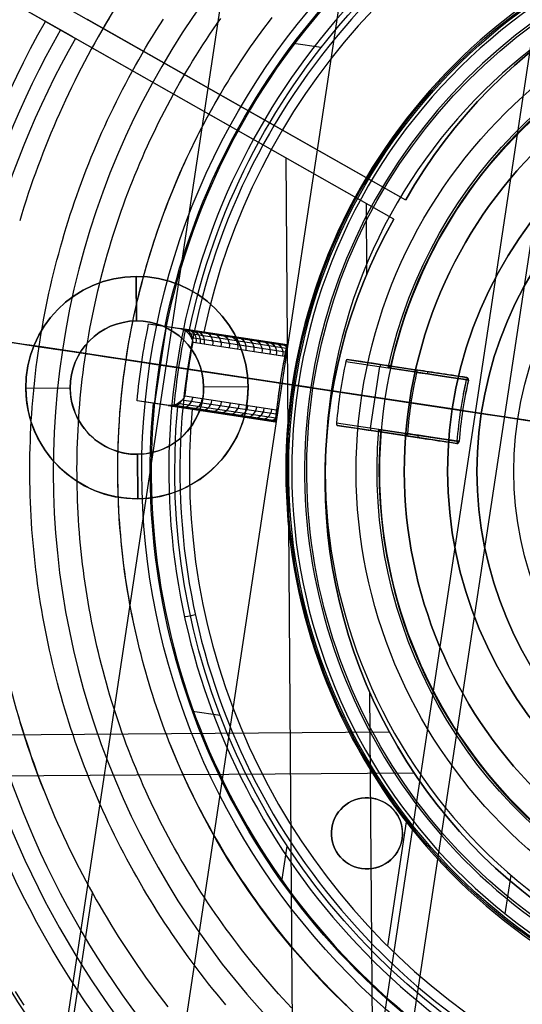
# Model space of a CAD drawing. Extents: x 1448 to 2588, y -916 to 723.
# Tile 17 of 37: x 1979 to 2002, y 54 to 98. Entities that reach past the tile are written whole.
import ezdxf

# ---------------------------------------------------------------- set-up
doc = ezdxf.new("R2010")
doc.units = 0
doc.layers.add('1', color=7, linetype='CONTINUOUS')

msp = doc.modelspace()

# ---------------------------------------------------------------- linework, layer by layer
at = {"layer": '1', "color": 250}
for p, q in [((1978.018, 29.347, 584.2), (1994.135, 136.055, 584.2)), ((1978.018, 29.347, 585.2), (1994.135, 136.055, 585.2)), ((1984.584, 37.493, 110.735), (1998.002, 126.333, 110.735)), ((1981.882, 97.489, 20.937), (1949.105, 116.097, 20.937)), ((1995.74, 52.521, 18.739), (2004.223, 108.682, 18.739)), ((1997.115, 52.789, 140.739), (2005.457, 108.019, 140.739)), ((1997.115, 52.789, 143.938), (2005.457, 108.019, 143.938)), ((1976.759, 101.551, 11.275), (1996.839, 90.163, 11.275)), ((1996.308, 89.299, 11.275), (1976.233, 100.696, 11.275)), ((1980.646, 98.19, 39.824), (1976.233, 100.696, 39.824)), ((1980.646, 98.19, 39.824), (1981.991, 97.427, 19.275)), ((1982.519, 98.284, 19.275), (1996.839, 90.163, 19.275)), ((1996.308, 89.299, 19.275), (1981.991, 97.427, 19.275)), ((1991.455, 92.054, 11.275), (1991.847, 38.058, 11.275)), ((1995.061, 90.007, 19.275), (1995.084, 86.816, 19.275)), ((1996.839, 90.163, 11.275), (1996.839, 90.163, 19.275)), ((1996.308, 89.299, 19.275), (1996.308, 89.299, 11.275)), ((1955.437, 87.329, 584.2), (1997.008, 81.05, 584.2)), ((1955.437, 87.329, 585.2), (1997.008, 81.05, 585.2)), ((1984.722, 86.721, 12.927), (1984.722, 86.721, 11.275)), ((1984.722, 86.721, 19.275), (1984.722, 86.721, 17.403)), ((1984.736, 84.721, 17.403), (1984.722, 86.721, 17.403)), ((1984.722, 86.721, 12.927), (1984.736, 84.721, 12.927)), ((1965.784, 85.766, 110.735), (1998.933, 80.759, 110.735)), ((1984.736, 84.721, 12.927), (1984.736, 84.721, 17.403)), ((1982.454, 83.248, 20.402), (1980.359, 83.565, 41.845)), ((1984.269, 82.974, 18.739), (2000.239, 80.562, 18.739)), ((1985.342, 82.812, 140.739), (2007.367, 79.486, 140.739)), ((1985.342, 82.812, 143.938), (1985.342, 82.812, 140.739)), ((1985.342, 82.812, 143.938), (2003.38, 80.088, 143.938)), ((1981.758, 81.699, 17.403), (1979.758, 81.685, 17.403)), ((1981.758, 81.699, 12.927), (1979.758, 81.685, 12.927)), ((1979.758, 81.685, 11.275), (1979.758, 81.685, 12.927)), ((1979.758, 81.685, 17.403), (1979.758, 81.685, 19.275)), ((1981.758, 81.699, 17.403), (1981.758, 81.699, 12.927)), ((1989.758, 81.757, 17.403), (1987.758, 81.743, 17.403)), ((1989.758, 81.757, 12.927), (1987.758, 81.743, 12.927)), ((1987.758, 81.743, 12.927), (1987.758, 81.743, 17.403)), ((1989.758, 81.757, 12.927), (1989.758, 81.757, 11.275)), ((1989.758, 81.757, 19.275), (1989.758, 81.757, 17.403)), ((1992.007, 81.805, 604.086), (1993.495, 81.581, 604.086)), ((1997.008, 81.05, 585.2), (1997.008, 81.05, 584.2)), ((1998.933, 80.759, 119.238), (1998.933, 80.759, 110.735)), ((1998.933, 80.759, 119.238), (2001.88, 80.314, 119.238)), ((2000.239, 80.562, 20.546), (2009.802, 79.118, 20.546)), ((2000.239, 80.562, 20.546), (2000.239, 80.562, 18.739)), ((1984.78, 78.721, 12.927), (1984.78, 78.721, 17.403)), ((1984.794, 76.721, 17.403), (1984.78, 78.721, 17.403)), ((1984.78, 78.721, 12.927), (1984.794, 76.721, 12.927)), ((1993.214, 77.408, 11.275), (1993.214, 77.408, 19.275)), ((1984.794, 76.721, 12.927), (1984.794, 76.721, 11.275)), ((1984.794, 76.721, 19.275), (1984.794, 76.721, 17.403)), ((1995.22, 68.029, 19.275), (1995.397, 43.648, 19.275)), ((1978.422, 66.108, 19.275), (1996.1, 66.236, 19.275)), ((1972.076, 64.219, 11.275), (1997.209, 64.401, 11.275)), ((2001.32, 58.058, 604.086), (2001.582, 59.793, 604.086)), ((1978.337, 29.743, 43.739), (1982.755, 58.995, 43.739))]:
    msp.add_line(p, q, dxfattribs=at)
at = {"layer": '1', "color": 8}
for p, q in [((1993.04, 97.015, 600), (1991.792, 97.203, 600)), ((1985.285, 84.591, 608.5), (1986.68, 84.38, 608.5)), ((1985.285, 84.591, 608.5), (1986.021, 84.479, 600)), ((1986.065, 84.473, 608.5), (1985.542, 81.012, 608.5)), ((1985.978, 84.486, 600.5), (1990.463, 83.809, 600.5)), ((1986.021, 84.479, 600), (1987.115, 84.314, 600)), ((1991.512, 83.65, 598.281), (1986.68, 84.38, 608.5)), ((1986.878, 84.314, 608.5), (1991.504, 83.614, 598.722)), ((1987.061, 84.169, 608.478), (1991.479, 83.499, 599.14)), ((1987.115, 84.314, 600), (1987.765, 84.216, 592.5)), ((1987.765, 84.216, 592.5), (1991.512, 83.65, 592.5)), ((1987.207, 83.968, 608.371), (1991.443, 83.326, 599.414)), ((1987.285, 83.764, 608.216), (1991.405, 83.139, 599.5)), ((1988.399, 84.12, 592.5), (1988.399, 84.12, 604.865)), ((1991.512, 83.65, 598.281), (1991.512, 83.65, 592.5)), ((1986.63, 82.618, 608.5), (1984.977, 82.867, 608.5)), ((1986.538, 82.632, 590.456), (1984.977, 82.867, 608.5)), ((1994.148, 82.898, 594.5), (1997.257, 82.428, 594.5)), ((1994.204, 82.991, 594.4), (1997.272, 82.527, 594.4)), ((1995.073, 82.859, 592.25), (1998.279, 82.375, 592.25)), ((1999.317, 80.701, 590), (1987.03, 82.557, 590)), ((1991.194, 81.928, 599.5), (1987.076, 82.55, 608.216)), ((1995.661, 82.669, 594.5), (1995.243, 79.901, 594.5)), ((1999.579, 82.078, 590), (1996.052, 82.61, 590)), ((1996.159, 82.695, 590.15), (1996.172, 82.693, 590.1)), ((1996.172, 82.693, 590.1), (1999.594, 82.177, 590.1)), ((1996.899, 82.584, 590.1), (1996.899, 82.584, 594.4)), ((1991.194, 81.928, 592.5), (1991.194, 81.928, 599.5)), ((1991.74, 81.846, 592.5), (1991.194, 81.928, 592.5)), ((1991.87, 81.826, 600), (1991.74, 81.846, 592.5)), ((1992.573, 81.72, 600), (1991.87, 81.826, 600)), ((1993.897, 81.52, 594.5), (1997, 81.051, 594.5)), ((1986.157, 80.919, 608.5), (1984.762, 81.13, 608.5)), ((1985.499, 81.019, 600), (1984.762, 81.13, 608.5)), ((1991.019, 80.52, 599.414), (1986.782, 81.157, 608.371)), ((1991.038, 80.709, 599.5), (1986.917, 81.329, 608.216)), ((1989.94, 80.348, 600.5), (1985.455, 81.025, 600.5)), ((1986.592, 80.854, 600), (1985.499, 81.019, 600)), ((1986.157, 80.919, 608.5), (1990.99, 80.189, 598.281)), ((1990.993, 80.226, 598.722), (1986.366, 80.924, 608.5)), ((1991.002, 80.343, 599.14), (1986.584, 81.008, 608.476)), ((1987.242, 80.755, 592.5), (1986.592, 80.854, 600)), ((1990.99, 80.189, 592.5), (1987.242, 80.755, 592.5)), ((1987.876, 80.66, 592.5), (1987.876, 80.66, 604.865)), ((1990.99, 80.189, 598.281), (1990.99, 80.189, 592.5)), ((1996.839, 79.66, 594.5), (1993.729, 80.129, 594.5)), ((1996.824, 79.561, 594.4), (1993.756, 80.024, 594.4)), ((1994.625, 79.893, 592.25), (1997.831, 79.409, 592.25)), ((1995.634, 79.842, 590), (1999.161, 79.309, 590)), ((1995.711, 79.729, 590.15), (1995.724, 79.727, 590.1)), ((1999.146, 79.21, 590.1), (1995.724, 79.727, 590.1)), ((1996.451, 79.617, 594.4), (1996.451, 79.617, 590.1)), ((1988.503, 66.97, 600), (1987.254, 67.158, 600)), ((1995.337, 63.255, 590), (1995.337, 63.255, 592.5)), ((1996.86, 62.197, 592.5), (1996.018, 56.62, 592.5)), ((1993.516, 61.912, 592.5), (1993.516, 61.912, 590)), ((1991.268, 59.503, 600), (1991.51, 61.105, 600)), ((1996.68, 61.434, 592.5), (1996.68, 61.434, 590)), ((1994.859, 60.091, 592.5), (1994.859, 60.091, 590))]:
    msp.add_line(p, q, dxfattribs=at)
at = {"layer": '1', "color": 250}
for points in [[(1983.509, 98.335), (1983.344, 98.059), (1983.182, 97.781), (1983.021, 97.502), (1982.863, 97.221), (1982.707, 96.939), (1982.554, 96.656), (1982.403, 96.372), (1982.254, 96.086), (1982.107, 95.799), (1981.963, 95.511), (1981.821, 95.222), (1981.681, 94.931), (1981.544, 94.64), (1981.409, 94.347), (1981.277, 94.053), (1981.147, 93.758), (1981.019, 93.462), (1980.894, 93.165), (1980.771, 92.867), (1980.65, 92.569), (1980.532, 92.269), (1980.417, 91.968), (1980.304, 91.666), (1980.193, 91.363), (1980.085, 91.06), (1979.979, 90.755), (1979.875, 90.45), (1979.775, 90.144), (1979.676, 89.837), (1979.58, 89.529), (1979.487, 89.22)], [(1991.71, 53.83), (1991.514, 54.04), (1991.319, 54.252), (1991.126, 54.466), (1990.934, 54.681), (1990.745, 54.897), (1990.557, 55.115), (1990.37, 55.334), (1990.186, 55.555), (1990.003, 55.777), (1989.822, 56.001), (1989.643, 56.226), (1989.465, 56.453), (1989.29, 56.68), (1989.116, 56.91), (1988.944, 57.14), (1988.774, 57.372), (1988.605, 57.606), (1988.439, 57.84), (1988.275, 58.076), (1988.112, 58.314), (1987.951, 58.552), (1987.793, 58.792), (1987.636, 59.033), (1987.481, 59.275), (1987.328, 59.519), (1987.177, 59.763), (1987.028, 60.009), (1986.881, 60.256), (1986.736, 60.505), (1986.593, 60.754), (1986.452, 61.005), (1986.314, 61.256), (1986.177, 61.509), (1986.042, 61.763), (1985.91, 62.018), (1985.779, 62.274), (1985.651, 62.531), (1985.525, 62.789), (1985.401, 63.048), (1985.279, 63.308), (1985.159, 63.57), (1985.041, 63.832), (1984.926, 64.095), (1984.813, 64.359), (1984.702, 64.624), (1984.593, 64.89), (1984.487, 65.157), (1984.383, 65.425), (1984.281, 65.693), (1984.181, 65.963), (1984.084, 66.233), (1983.989, 66.504), (1983.896, 66.776), (1983.805, 67.049), (1983.717, 67.322), (1983.631, 67.597), (1983.547, 67.872), (1983.466, 68.147), (1983.386, 68.424), (1983.309, 68.701), (1983.235, 68.978), (1983.163, 69.257), (1983.092, 69.535), (1983.025, 69.815), (1982.959, 70.095), (1982.896, 70.376), (1982.835, 70.657), (1982.777, 70.938), (1982.72, 71.22), (1982.666, 71.503), (1982.615, 71.786), (1982.565, 72.069), (1982.518, 72.353), (1982.473, 72.638), (1982.431, 72.922), (1982.391, 73.207), (1982.353, 73.492), (1982.317, 73.778), (1982.284, 74.064), (1982.253, 74.35), (1982.225, 74.637), (1982.198, 74.923), (1982.174, 75.21), (1982.153, 75.497), (1982.133, 75.784), (1982.116, 76.072), (1982.102, 76.359), (1982.089, 76.647), (1982.08, 76.935), (1982.072, 77.222), (1982.067, 77.51), (1982.064, 77.798), (1982.063, 78.086), (1982.065, 78.374), (1982.069, 78.662), (1982.075, 78.95), (1982.084, 79.237), (1982.095, 79.525), (1982.109, 79.813), (1982.124, 80.1), (1982.142, 80.387), (1982.163, 80.675), (1982.186, 80.962), (1982.211, 81.248), (1982.239, 81.535), (1982.269, 81.821), (1982.301, 82.107), (1982.336, 82.393), (1982.373, 82.678), (1982.412, 82.964), (1982.454, 83.248), (1982.498, 83.533), (1982.545, 83.817), (1982.594, 84.101), (1982.645, 84.384), (1982.698, 84.667), (1982.754, 84.949), (1982.813, 85.231), (1982.873, 85.512), (1982.936, 85.793), (1983.001, 86.074), (1983.069, 86.354), (1983.139, 86.633), (1983.211, 86.912), (1983.285, 87.19), (1983.362, 87.467), (1983.441, 87.744), (1983.522, 88.02), (1983.605, 88.296), (1983.691, 88.571), (1983.779, 88.845), (1983.869, 89.118), (1983.961, 89.391), (1984.055, 89.663), (1984.152, 89.934), (1984.251, 90.205), (1984.352, 90.474), (1984.455, 90.743), (1984.561, 91.011), (1984.668, 91.278), (1984.778, 91.544), (1984.89, 91.809), (1985.004, 92.073), (1985.12, 92.337), (1985.239, 92.599), (1985.359, 92.86), (1985.482, 93.121), (1985.606, 93.38), (1985.733, 93.638), (1985.862, 93.896), (1985.993, 94.152), (1986.126, 94.407), (1986.261, 94.661), (1986.398, 94.914), (1986.537, 95.166), (1986.678, 95.416), (1986.821, 95.666), (1986.967, 95.914), (1987.114, 96.161), (1987.263, 96.407), (1987.415, 96.651), (1987.568, 96.895), (1987.723, 97.136), (1987.88, 97.377), (1988.04, 97.616), (1988.201, 97.854), (1988.364, 98.091), (1988.529, 98.326)], [(1994.192, 53.927), (1993.997, 54.117), (1993.803, 54.309), (1993.61, 54.502), (1993.419, 54.697), (1993.23, 54.894), (1993.042, 55.091), (1992.856, 55.291), (1992.671, 55.491), (1992.488, 55.694), (1992.307, 55.897), (1992.127, 56.102), (1991.949, 56.309), (1991.772, 56.517), (1991.597, 56.726), (1991.424, 56.937), (1991.252, 57.149), (1991.083, 57.362), (1990.914, 57.577), (1990.748, 57.793), (1990.583, 58.01), (1990.42, 58.229), (1990.259, 58.449), (1990.099, 58.67), (1989.942, 58.892), (1989.786, 59.116), (1989.632, 59.341), (1989.479, 59.567), (1989.329, 59.794), (1989.18, 60.023), (1989.033, 60.252), (1988.889, 60.483), (1988.745, 60.715), (1988.604, 60.948), (1988.465, 61.182), (1988.328, 61.418), (1988.192, 61.654), (1988.059, 61.891), (1987.927, 62.13), (1987.798, 62.37), (1987.67, 62.61), (1987.544, 62.852), (1987.421, 63.095), (1987.299, 63.338), (1987.179, 63.583), (1987.062, 63.828), (1986.946, 64.075), (1986.833, 64.323), (1986.721, 64.571), (1986.612, 64.82), (1986.505, 65.071), (1986.4, 65.322), (1986.297, 65.574), (1986.196, 65.827), (1986.097, 66.081), (1986, 66.335), (1985.906, 66.591), (1985.814, 66.847), (1985.723, 67.104), (1985.635, 67.362), (1985.55, 67.62), (1985.466, 67.879), (1985.384, 68.139), (1985.305, 68.4), (1985.228, 68.661), (1985.153, 68.923), (1985.08, 69.186), (1985.009, 69.449), (1984.941, 69.713), (1984.874, 69.977), (1984.81, 70.242), (1984.748, 70.507), (1984.688, 70.773), (1984.63, 71.04), (1984.575, 71.307), (1984.521, 71.574), (1984.47, 71.842), (1984.421, 72.11), (1984.374, 72.379), (1984.33, 72.648), (1984.287, 72.917), (1984.247, 73.187), (1984.209, 73.457), (1984.173, 73.728), (1984.139, 73.998), (1984.108, 74.269), (1984.079, 74.54), (1984.051, 74.812), (1984.027, 75.084), (1984.004, 75.355), (1983.983, 75.628), (1983.965, 75.9), (1983.949, 76.172), (1983.935, 76.445), (1983.924, 76.717), (1983.914, 76.99), (1983.907, 77.263), (1983.902, 77.536), (1983.899, 77.808), (1983.898, 78.081), (1983.9, 78.354), (1983.904, 78.627), (1983.91, 78.9), (1983.918, 79.173), (1983.929, 79.445), (1983.942, 79.718), (1983.957, 79.99), (1983.974, 80.263), (1983.993, 80.535), (1984.015, 80.807), (1984.039, 81.079), (1984.065, 81.35), (1984.093, 81.621), (1984.124, 81.893), (1984.157, 82.163), (1984.192, 82.434), (1984.229, 82.704), (1984.269, 82.974), (1984.311, 83.244), (1984.355, 83.513), (1984.401, 83.782), (1984.45, 84.05), (1984.501, 84.319), (1984.554, 84.586), (1984.609, 84.853), (1984.666, 85.12), (1984.726, 85.386), (1984.788, 85.652), (1984.852, 85.917), (1984.918, 86.182), (1984.986, 86.446), (1985.057, 86.71), (1985.129, 86.973), (1985.204, 87.235), (1985.281, 87.497), (1985.36, 87.758), (1985.441, 88.019), (1985.524, 88.279), (1985.61, 88.538), (1985.697, 88.796), (1985.787, 89.054), (1985.878, 89.311), (1985.972, 89.567), (1986.068, 89.823), (1986.166, 90.078), (1986.266, 90.331), (1986.368, 90.584), (1986.472, 90.837), (1986.578, 91.088), (1986.686, 91.339), (1986.796, 91.588), (1986.908, 91.837), (1987.022, 92.085), (1987.139, 92.331), (1987.257, 92.577), (1987.377, 92.822), (1987.499, 93.066), (1987.623, 93.309), (1987.749, 93.551), (1987.877, 93.791), (1988.007, 94.031), (1988.139, 94.27), (1988.273, 94.507), (1988.408, 94.744), (1988.546, 94.979), (1988.686, 95.213), (1988.827, 95.446), (1988.971, 95.678), (1989.116, 95.908), (1989.263, 96.138), (1989.412, 96.366), (1989.563, 96.592), (1989.716, 96.818), (1989.871, 97.042), (1990.027, 97.265), (1990.185, 97.487), (1990.346, 97.707), (1990.508, 97.926), (1990.672, 98.143), (1990.837, 98.36)], [(1988.752, 53.969), (1988.556, 54.203), (1988.363, 54.439), (1988.171, 54.676), (1987.981, 54.914), (1987.793, 55.155), (1987.606, 55.396), (1987.422, 55.639), (1987.24, 55.884), (1987.059, 56.13), (1986.881, 56.377), (1986.705, 56.626), (1986.53, 56.876), (1986.358, 57.128), (1986.187, 57.381), (1986.019, 57.635), (1985.853, 57.89), (1985.689, 58.147), (1985.526, 58.406), (1985.366, 58.665), (1985.209, 58.926), (1985.053, 59.188), (1984.899, 59.451), (1984.748, 59.715), (1984.598, 59.981), (1984.451, 60.248), (1984.306, 60.516), (1984.163, 60.785), (1984.023, 61.055), (1983.884, 61.327), (1983.748, 61.599), (1983.615, 61.873), (1983.483, 62.148), (1983.354, 62.424), (1983.227, 62.701), (1983.102, 62.978), (1982.98, 63.257), (1982.86, 63.537), (1982.742, 63.818), (1982.627, 64.1), (1982.514, 64.383), (1982.404, 64.667), (1982.296, 64.952), (1982.19, 65.238), (1982.087, 65.524), (1981.986, 65.812), (1981.888, 66.1), (1981.791, 66.389), (1981.698, 66.679), (1981.607, 66.97), (1981.518, 67.262), (1981.431, 67.554), (1981.347, 67.847), (1981.266, 68.141), (1981.187, 68.435), (1981.11, 68.73), (1981.036, 69.026), (1980.964, 69.322), (1980.895, 69.619), (1980.828, 69.916), (1980.763, 70.215), (1980.701, 70.513), (1980.641, 70.812), (1980.584, 71.112), (1980.529, 71.412), (1980.477, 71.712), (1980.427, 72.013), (1980.379, 72.315), (1980.334, 72.617), (1980.292, 72.919), (1980.252, 73.221), (1980.214, 73.524), (1980.179, 73.827), (1980.146, 74.131), (1980.116, 74.434), (1980.088, 74.738), (1980.062, 75.042), (1980.039, 75.347), (1980.019, 75.651), (1980.001, 75.956), (1979.985, 76.261), (1979.972, 76.566), (1979.962, 76.871), (1979.954, 77.176), (1979.948, 77.481), (1979.945, 77.786), (1979.944, 78.091), (1979.946, 78.397), (1979.95, 78.702), (1979.957, 79.007), (1979.967, 79.312), (1979.978, 79.617), (1979.993, 79.922), (1980.009, 80.227), (1980.029, 80.531), (1980.05, 80.836), (1980.075, 81.14), (1980.101, 81.444), (1980.131, 81.748), (1980.162, 82.052), (1980.197, 82.355), (1980.233, 82.658), (1980.273, 82.961), (1980.315, 83.263), (1980.359, 83.565), (1980.406, 83.866), (1980.455, 84.168), (1980.507, 84.468), (1980.561, 84.769), (1980.618, 85.069), (1980.677, 85.368), (1980.739, 85.667), (1980.803, 85.965), (1980.87, 86.263), (1980.939, 86.56), (1981.011, 86.857), (1981.085, 87.153), (1981.161, 87.449), (1981.24, 87.744), (1981.321, 88.038), (1981.405, 88.331), (1981.491, 88.624), (1981.579, 88.916), (1981.67, 89.208), (1981.763, 89.499), (1981.859, 89.788), (1981.957, 90.078), (1982.057, 90.366), (1982.159, 90.653), (1982.264, 90.94), (1982.371, 91.226), (1982.481, 91.511), (1982.593, 91.795), (1982.707, 92.078), (1982.823, 92.36), (1982.942, 92.641), (1983.063, 92.921), (1983.186, 93.201), (1983.311, 93.479), (1983.439, 93.756), (1983.569, 94.032), (1983.701, 94.307), (1983.835, 94.581), (1983.972, 94.854), (1984.111, 95.125), (1984.252, 95.396), (1984.395, 95.665), (1984.54, 95.933), (1984.688, 96.2), (1984.837, 96.466), (1984.989, 96.73), (1985.143, 96.994), (1985.3, 97.255), (1985.458, 97.516), (1985.618, 97.775), (1985.781, 98.033), (1985.945, 98.29)], [(1979.424, 66.968), (1979.515, 66.66), (1979.609, 66.352), (1979.705, 66.045), (1979.804, 65.739), (1979.906, 65.433), (1980.01, 65.129), (1980.116, 64.825), (1980.225, 64.522), (1980.337, 64.221), (1980.451, 63.92), (1980.568, 63.62), (1980.687, 63.321), (1980.808, 63.023), (1980.933, 62.727), (1981.059, 62.431), (1981.189, 62.136), (1981.32, 61.843), (1981.454, 61.55), (1981.591, 61.259), (1981.73, 60.969), (1981.871, 60.68), (1982.015, 60.392), (1982.161, 60.105), (1982.309, 59.82), (1982.46, 59.536), (1982.613, 59.253), (1982.768, 58.971), (1982.926, 58.69), (1983.086, 58.411), (1983.248, 58.133), (1983.413, 57.856), (1983.58, 57.581), (1983.749, 57.307), (1983.92, 57.034), (1984.093, 56.763), (1984.269, 56.493), (1984.447, 56.225), (1984.627, 55.958), (1984.809, 55.692), (1984.993, 55.428), (1985.179, 55.165), (1985.368, 54.904), (1985.558, 54.644), (1985.751, 54.386), (1985.945, 54.129), (1986.142, 53.874)], [(1979.695, 53.945), (1979.499, 54.252), (1979.305, 54.561)]]:
    msp.add_lwpolyline(points, dxfattribs=at)
at = {"layer": '1', "color": 8}
for points in [[(1987.285, 83.764, 608.216), (1987.281, 83.782, 608.23), (1987.276, 83.798, 608.244), (1987.271, 83.814, 608.257), (1987.266, 83.83, 608.271), (1987.26, 83.847, 608.284), (1987.254, 83.864, 608.297), (1987.248, 83.881, 608.31), (1987.241, 83.898, 608.322), (1987.233, 83.916, 608.335), (1987.225, 83.933, 608.347), (1987.216, 83.951, 608.359), (1987.207, 83.968, 608.371), (1987.197, 83.986, 608.382), (1987.187, 84.003, 608.393), (1987.176, 84.02, 608.403), (1987.165, 84.038, 608.413), (1987.154, 84.055, 608.423), (1987.141, 84.073, 608.433), (1987.128, 84.09, 608.442), (1987.115, 84.108, 608.45), (1987.101, 84.125, 608.458), (1987.087, 84.142, 608.465), (1987.079, 84.15, 608.469), (1987.072, 84.158, 608.472), (1987.064, 84.167, 608.475), (1987.056, 84.175, 608.478), (1987.049, 84.182, 608.48), (1987.042, 84.19, 608.483), (1987.034, 84.197, 608.485), (1987.027, 84.204, 608.487), (1987.019, 84.211, 608.489), (1987.011, 84.218, 608.491), (1987.003, 84.225, 608.493), (1986.996, 84.232, 608.494), (1986.987, 84.239, 608.496), (1986.979, 84.245, 608.497), (1986.971, 84.252, 608.498), (1986.963, 84.258, 608.499), (1986.954, 84.265, 608.499), (1986.946, 84.271, 608.5), (1986.937, 84.277, 608.5), (1986.928, 84.283, 608.5)], [(1991.405, 83.139, 599.5), (1991.406, 83.143, 599.5), (1991.407, 83.146, 599.5), (1991.408, 83.153, 599.499), (1991.41, 83.161, 599.499), (1991.411, 83.168, 599.498), (1991.413, 83.175, 599.497), (1991.414, 83.182, 599.496), (1991.415, 83.189, 599.494), (1991.417, 83.196, 599.492), (1991.418, 83.203, 599.49), (1991.42, 83.211, 599.487), (1991.421, 83.218, 599.485), (1991.423, 83.225, 599.482), (1991.424, 83.233, 599.479), (1991.426, 83.24, 599.475), (1991.427, 83.247, 599.472), (1991.429, 83.254, 599.468), (1991.43, 83.262, 599.463), (1991.432, 83.27, 599.458), (1991.434, 83.278, 599.452), (1991.435, 83.286, 599.446), (1991.437, 83.294, 599.44), (1991.438, 83.302, 599.434), (1991.44, 83.309, 599.428), (1991.441, 83.317, 599.421), (1991.443, 83.324, 599.415), (1991.444, 83.331, 599.408), (1991.446, 83.338, 599.401), (1991.447, 83.344, 599.394), (1991.449, 83.351, 599.386), (1991.45, 83.358, 599.379), (1991.453, 83.37, 599.364), (1991.455, 83.381, 599.35), (1991.457, 83.392, 599.335), (1991.459, 83.403, 599.32), (1991.462, 83.414, 599.302), (1991.464, 83.426, 599.284), (1991.467, 83.437, 599.264), (1991.469, 83.449, 599.243), (1991.472, 83.461, 599.22), (1991.474, 83.473, 599.196), (1991.477, 83.485, 599.17), (1991.479, 83.497, 599.143), (1991.482, 83.509, 599.114), (1991.484, 83.521, 599.083), (1991.487, 83.532, 599.05), (1991.489, 83.544, 599.016), (1991.492, 83.555, 598.979), (1991.494, 83.567, 598.937), (1991.497, 83.578, 598.895), (1991.499, 83.588, 598.852), (1991.501, 83.598, 598.809), (1991.503, 83.606, 598.766), (1991.505, 83.614, 598.722), (1991.506, 83.621, 598.677), (1991.507, 83.627, 598.633), (1991.51, 83.637, 598.544), (1991.511, 83.644, 598.455), (1991.512, 83.649, 598.367), (1991.512, 83.65, 598.281)], [(1986.423, 80.938, 608.5), (1986.433, 80.941, 608.5), (1986.443, 80.945, 608.5), (1986.454, 80.948, 608.499), (1986.464, 80.952, 608.498), (1986.473, 80.956, 608.498), (1986.483, 80.96, 608.497), (1986.493, 80.964, 608.495), (1986.503, 80.968, 608.494), (1986.513, 80.972, 608.493), (1986.522, 80.976, 608.491), (1986.532, 80.981, 608.489), (1986.541, 80.985, 608.487), (1986.551, 80.99, 608.485), (1986.56, 80.995, 608.483), (1986.569, 80.999, 608.48), (1986.578, 81.004, 608.478), (1986.588, 81.01, 608.475), (1986.598, 81.016, 608.472), (1986.608, 81.021, 608.468), (1986.617, 81.027, 608.465), (1986.636, 81.039, 608.457), (1986.654, 81.052, 608.449), (1986.672, 81.064, 608.441), (1986.69, 81.077, 608.432), (1986.707, 81.091, 608.422), (1986.723, 81.104, 608.413), (1986.741, 81.119, 608.401), (1986.757, 81.133, 608.39), (1986.773, 81.148, 608.378), (1986.788, 81.163, 608.366), (1986.802, 81.178, 608.354), (1986.816, 81.192, 608.341), (1986.829, 81.207, 608.329), (1986.841, 81.221, 608.316), (1986.853, 81.235, 608.303), (1986.864, 81.25, 608.291), (1986.874, 81.263, 608.278), (1986.884, 81.277, 608.265), (1986.893, 81.29, 608.253), (1986.901, 81.303, 608.241), (1986.909, 81.316, 608.228), (1986.917, 81.329, 608.216)], [(1990.99, 80.189, 598.281), (1990.99, 80.191, 598.368), (1990.99, 80.195, 598.456), (1990.991, 80.202, 598.545), (1990.992, 80.213, 598.634), (1990.992, 80.219, 598.678), (1990.993, 80.226, 598.723), (1990.994, 80.234, 598.767), (1990.994, 80.243, 598.81), (1990.995, 80.253, 598.854), (1990.996, 80.263, 598.897), (1990.997, 80.274, 598.939), (1990.998, 80.287, 598.981), (1990.999, 80.298, 599.017), (1991, 80.31, 599.052), (1991.001, 80.322, 599.084), (1991.002, 80.334, 599.115), (1991.003, 80.346, 599.144), (1991.004, 80.358, 599.171), (1991.006, 80.37, 599.197), (1991.007, 80.382, 599.221), (1991.008, 80.394, 599.244), (1991.009, 80.406, 599.265), (1991.01, 80.418, 599.285), (1991.011, 80.43, 599.303), (1991.012, 80.442, 599.32), (1991.013, 80.453, 599.336), (1991.014, 80.464, 599.351), (1991.015, 80.475, 599.364), (1991.016, 80.487, 599.378), (1991.017, 80.493, 599.385), (1991.018, 80.499, 599.392), (1991.018, 80.506, 599.399), (1991.019, 80.513, 599.406), (1991.02, 80.52, 599.413), (1991.02, 80.527, 599.42), (1991.021, 80.535, 599.427), (1991.022, 80.542, 599.433), (1991.022, 80.55, 599.439), (1991.023, 80.558, 599.446), (1991.024, 80.567, 599.451), (1991.025, 80.575, 599.457), (1991.026, 80.584, 599.463), (1991.027, 80.593, 599.468), (1991.027, 80.6, 599.472), (1991.028, 80.607, 599.475), (1991.029, 80.614, 599.479), (1991.03, 80.622, 599.482), (1991.03, 80.629, 599.485), (1991.031, 80.637, 599.487), (1991.032, 80.644, 599.49), (1991.033, 80.652, 599.492), (1991.033, 80.659, 599.494), (1991.034, 80.666, 599.496), (1991.035, 80.673, 599.497), (1991.035, 80.68, 599.498), (1991.036, 80.687, 599.499), (1991.037, 80.694, 599.499), (1991.038, 80.702, 599.5), (1991.038, 80.705, 599.5), (1991.038, 80.709, 599.5)]]:
    msp.add_polyline3d(points, dxfattribs=at)
at = {"layer": '1', "color": 250, "extrusion": (0, 0, -1)}
for centre, radius, start, end in [((-2017.23, 77.996, -614.2), 67.502, 278.58888, 98.58888), ((-2017.23, 77.996, -614.2), 66.502, 278.58888, 98.58888), ((-2017.23, 77.996, -639.2), 67.502, 278.58888, 98.58888), ((-2017.23, 77.996, -101.639), 65.996, 278.58888, 98.58888), ((-2017.23, 77.996, -100.739), 65.996, 278.58888, 98.58888), ((-2017.23, 77.996, -102.539), 65.996, 278.58888, 98.58888), ((-2017.23, 77.996, -48.242), 62.5, 278.58888, 98.58888), ((-2017.23, 77.996, -52.239), 62.5, 278.58888, 98.58888), ((-2017.23, 77.996, -584.2), 62.502, 304.54424, 72.63353), ((-2017.23, 77.996, -585.2), 62.502, 304.54425, 72.63352), ((-2017.23, 77.996, -105.137), 55.036, 278.5889, 98.5889), ((-2017.23, 77.996, -76.489), 50.521, 278.5889, 98.5889), ((-2017.23, 77.996, -100.739), 50.521, 278.5889, 98.5889), ((-2017.23, 77.996, -3.083), 45.735, 278.5889, 98.5889), ((-2017.23, 77.996, -4.083), 44.735, 278.5889, 98.5889), ((-2016.949, 77.581, -23.63), 78.014, 269.58462, 29.58462), ((-2016.949, 77.581, -23.63), 77.829, 269.58462, 29.58462), ((-2016.949, 77.581, -16.07), 77.829, 269.58462, 29.58462), ((-2017.23, 77.996, -140.739), 32.249, 278.5889, 98.5889), ((-2017.23, 77.996, -143.938), 32.249, 278.5889, 98.5889), ((-2017.23, 77.996, -142.339), 32.249, 278.5889, 98.5889), ((-2017.23, 77.996, -43.739), 39.38, 30.495, 38.5889), ((-2017.486, 78.454, -11.275), 23.735, 29.5581, 149.5581), ((-2017.486, 78.454, -19.275), 23.735, 29.5581, 149.5581), ((-2017.23, 77.996, -590.806), 22.615, 278.5889, 98.5889), ((-2016.949, 77.581, -11.275), 46.82, 269.5846, 29.5846), ((-2017.23, 77.996, -592.001), 21.551, 278.5889, 98.5889), ((-2017.23, 77.996, -584.7), 20.451, 278.5889, 98.5889), ((-2016.949, 77.581, -39.824), 41.745, 269.5846, 29.5846), ((-2017.23, 77.996, -119.238), 18.504, 278.5889, 98.5889), ((-2017.23, 77.996, -114.987), 18.504, 278.5889, 98.5889), ((-2017.23, 77.996, -20.546), 17.184, 278.5889, 98.5889), ((-2017.23, 77.996, -19.643), 17.184, 278.5889, 98.5889), ((-2017.23, 77.996, -18.739), 33.335, 8.5889, 30.495), ((-2016.949, 77.581, -11.275), 23.735, 269.5846, 29.5846), ((-2016.949, 77.581, -19.275), 23.735, 269.5846, 29.5846), ((-1984.758, 81.721, -12.927), 5, 359.5846, 179.5846), ((-1984.758, 81.721, -19.275), 5, 359.5846, 179.5846), ((-1984.758, 81.721, -12.101), 5, 359.5846, 179.5846), ((-1984.758, 81.721, -18.339), 5, 359.5846, 179.5846), ((-1984.758, 81.721, -17.403), 3, 359.5846, 179.5846), ((-2017.23, 77.996, -18.739), 33.335, 346.6827, 8.5889), ((-1984.758, 81.721, -12.927), 5, 179.5846, 359.5846), ((-1984.758, 81.721, -19.275), 5, 179.5846, 359.5846), ((-1984.758, 81.721, -12.101), 5, 179.5846, 359.5846), ((-1984.758, 81.721, -18.339), 5, 179.5846, 359.5846), ((-1984.758, 81.721, -17.403), 3, 179.5846, 359.5846), ((-2017.23, 77.996, -43.739), 39.38, 338.5889, 346.6827), ((-2017.23, 77.996, -18.739), 33.335, 308.5889, 338.5889)]:
    msp.add_arc(centre, radius, start, end, dxfattribs=at)
at = {"layer": '1', "color": 250}
for centre, radius, start, end in [((2017.23, 77.996, 639.2), 66.502, 81.41112, 261.41112), ((2017.23, 77.996, 102.539), 55.036, 81.4111, 261.4111), ((2017.23, 77.996, 52.239), 50.521, 81.4111, 261.4111), ((2016.949, 77.581, 16.07), 78.014, 150.41538, 270.41538), ((2016.949, 77.581, 19.85), 78.014, 150.41538, 270.41538), ((2017.23, 77.996, 31.123), 36.23, 81.4111, 261.4111), ((2017.23, 77.996, 604.086), 25.508, 81.4111, 261.4111), ((2017.23, 77.996, 604.086), 24.004, 81.4111, 261.4111), ((2017.486, 78.454, 15.275), 23.735, 30.4419, 150.4419), ((2016.949, 77.581, 2.116), 47.23, 150.4154, 270.4154), ((2016.949, 77.581, 39.825), 47.051, 150.4154, 270.4154), ((2016.949, 77.581, 2.118), 46.82, 150.4154, 270.4154), ((2016.949, 77.581, 6.697), 46.82, 150.4154, 270.4154), ((2017.23, 77.996, 585.2), 20.451, 81.4111, 261.4111), ((2017.23, 77.996, 584.2), 20.451, 81.4111, 261.4111), ((2016.949, 77.581, 29.549), 40.972, 150.4154, 270.4154), ((2016.949, 77.581, 19.275), 40.198, 150.4154, 270.4154), ((2017.23, 77.996, 110.735), 18.504, 81.4111, 261.4111), ((2017.23, 77.996, 18.739), 17.184, 81.4111, 261.4111), ((2016.949, 77.581, 15.275), 23.735, 150.4154, 270.4154), ((1984.758, 81.721, 11.275), 5, 0.4154, 180.4154), ((1984.758, 81.721, 17.403), 5, 0.4154, 180.4154), ((1984.758, 81.721, 12.927), 3, 0.4154, 180.4154), ((1984.758, 81.721, 15.165), 3, 0.4154, 180.4154), ((1984.758, 81.721, 11.275), 5, 180.4154, 0.4154), ((1984.758, 81.721, 17.403), 5, 180.4154, 0.4154), ((1984.758, 81.721, 12.927), 3, 180.4154, 0.4154), ((1984.758, 81.721, 15.165), 3, 180.4154, 0.4154), ((2017.997, 77.906, 25.37), 52.998, 195.828, 224.183)]:
    msp.add_arc(centre, radius, start, end, dxfattribs=at)
at = {"layer": '1', "color": 8}
for centre, radius, start, end in [((2017.23, 77.996, 599.478), 31.829, 107.5052, 235.317), ((2017.23, 77.996, 590.456), 31.04, 107.3119, 235.5103), ((2017.23, 77.996, 590), 30.542, 107.3119, 235.5103), ((2017.23, 77.996, 592.5), 30.115, 108.7519, 168.0797), ((2017.23, 77.996, 592.5), 25.778, 93.7303, 249.092), ((2017.23, 77.996, 600), 24.937, 25.8432, 171.4111), ((2017.23, 77.996, 600), 24.937, 25.8432, 171.4111), ((2017.23, 77.996, 590.15), 21.589, 31.9921, 167.4269), ((2017.23, 77.996, 608.5), 30.947, 168.2781, 174.5442), ((2017.23, 77.996, 608.5), 30.947, 168.2781, 174.5442), ((2017.23, 77.996, 592.5), 26.332, 167.6004, 175.2218), ((2017.23, 77.996, 596), 26.332, 167.6004, 175.2218), ((2017.23, 77.996, 594.5), 23.597, 168.0098, 174.8125), ((2017.23, 77.996, 594.5), 20.459, 167.4873, 175.3349), ((2017.23, 77.996, 594.5), 20.459, 167.4873, 175.3349), ((2017.23, 77.996, 590.157), 18.034, 166.979, 175.8433), ((2017.23, 77.996, 600), 24.937, 171.4111, 316.979), ((2017.23, 77.996, 600), 24.937, 171.4111, 316.979), ((2017.23, 77.996, 592.5), 30.115, 174.7425, 234.0703), ((2017.23, 77.996, 590.15), 21.589, 175.3953, 310.8302), ((1995.098, 61.673, 590), 1.6, 81.4111, 261.4111), ((1995.098, 61.673, 590), 1.6, 261.4111, 81.4111)]:
    msp.add_arc(centre, radius, start, end, dxfattribs=at)
at = {"layer": '1', "color": 8, "extrusion": (0, 0, -1)}
for centre, radius, start, end in [((-2017.23, 77.996, -600), 31.875, 11.7361, 72.5349), ((-2017.23, 77.996, -600), 30.771, 11.8492, 71.5442), ((-2017.23, 77.996, -600), 25.647, 284.1827, 92.9951), ((-2017.23, 77.996, -599.911), 24.837, 8.5889, 154.1568), ((-2017.23, 77.996, -596.25), 25.713, 287.5384, 89.6394), ((-2017.23, 77.996, -590), 21.675, 12.2922, 148.3551), ((-2017.23, 77.996, -590), 21.675, 12.2922, 148.3551), ((-2017.23, 77.996, -590.1), 21.575, 12.5756, 148.0963), ((-2017.23, 77.996, -608.5), 32.619, 5.5135, 11.6643), ((-1986.592, 83.786, -608.5), 0.601, 98.464, 124.1141), ((-2017.23, 77.996, -608.216), 30.496, 6.274, 10.9038), ((-2017.23, 77.996, -594.438), 20.366, 4.6651, 12.5127), ((-2017.23, 77.996, -590), 18.116, 4.1567, 13.021), ((-2017.23, 77.996, -590.1), 18.016, 4.1567, 13.021), ((-2017.23, 77.996, -590), 18.116, 10.9505, 13.021), ((-2017.23, 77.996, -599.911), 24.837, 223.021, 8.5889), ((-2017.23, 77.996, -600), 31.875, 304.6428, 5.4416), ((-2017.23, 77.996, -600), 30.771, 305.6336, 5.3286), ((-1986.248, 81.513, -608.5), 0.601, 253.0637, 278.7138), ((-2017.23, 77.996, -590), 21.675, 228.8227, 4.8855), ((-2017.23, 77.996, -590), 21.675, 228.8227, 4.8855), ((-2017.23, 77.996, -590.1), 21.575, 229.0815, 4.6022), ((-1995.098, 61.673, -592.5), 1.6, 278.5889, 98.5889), ((-1995.098, 61.673, -591.25), 1.6, 278.5889, 98.5889), ((-1995.098, 61.673, -592.5), 1.6, 98.5889, 278.5889), ((-1995.098, 61.673, -591.25), 1.6, 98.5889, 278.5889)]:
    msp.add_arc(centre, radius, start, end, dxfattribs=at)
at = {"layer": '1', "color": 250, "extrusion": (-1.17433e-05, -7.77509e-05, -1)}
msp.add_arc((-2017.228, 77.987, -119.269), 15.524, 278.5889, 98.5889, dxfattribs=at)
at = {"layer": '1', "color": 250, "extrusion": (0.149344, 0.988785, 3.14293e-18)}
msp.add_arc((-1982.959, 348.735, 378.381), 349.535, 270, 277.37436, dxfattribs=at)
at = {"layer": '1', "color": 250, "extrusion": (-0.149344, -0.988785, 0)}
for centre, radius, start, end in [((1982.959, 348.735, -378.381), 347.535, 262.62564, 268.19075), ((1943.579, 41.638, -378.381), 2.101, 5.6434, 90), ((1949.624, 20.584, -378.381), 1.845, 185.6434, 270), ((1968.428, 119.248, -378.381), 0.993, 90, 180)]:
    msp.add_arc(centre, radius, start, end, dxfattribs=at)
at = {"layer": '1', "color": 8, "extrusion": (0.426548, -0.064425, -0.902167)}
msp.add_arc((379.631, 2023.347, 293.438), 0.5, 0.0379, 77.2502, dxfattribs=at)
at = {"layer": '1', "color": 8, "extrusion": (0.426552, -0.064425, -0.902166)}
msp.add_arc((379.631, 2023.346, 293.874), 0.5, 359.9957, 92.0974, dxfattribs=at)
at = {"layer": '1', "color": 8, "extrusion": (0.426555, -0.064426, -0.902164)}
msp.add_arc((379.631, 2023.345, 294.31), 0.5, 359.9938, 92.1101, dxfattribs=at)
at = {"layer": '1', "color": 8, "extrusion": (0.426559, -0.064426, -0.902162)}
msp.add_arc((379.631, 2023.344, 294.746), 0.5, 359.992, 92.1229, dxfattribs=at)
at = {"layer": '1', "color": 8, "extrusion": (0.426566, -0.064427, -0.902159)}
msp.add_arc((379.631, 2023.342, 295.645), 0.5, 359.9889, 92.1497, dxfattribs=at)
at = {"layer": '1', "color": 8, "extrusion": (0.426574, -0.064429, -0.902155)}
msp.add_arc((379.631, 2023.339, 296.544), 0.5, 359.9864, 92.1773, dxfattribs=at)
at = {"layer": '1', "color": 8, "extrusion": (0.426582, -0.06443, -0.902151)}
msp.add_arc((379.631, 2023.336, 297.445), 0.5, 359.9847, 92.2055, dxfattribs=at)
at = {"layer": '1', "color": 8, "extrusion": (0.42659, -0.064431, -0.902147)}
msp.add_arc((379.631, 2023.333, 298.346), 0.5, 359.9837, 92.2345, dxfattribs=at)
at = {"layer": '1', "color": 8, "extrusion": (0.426599, -0.064432, -0.902143)}
msp.add_arc((379.631, 2023.331, 299.217), 0.5, 359.9835, 92.2633, dxfattribs=at)
at = {"layer": '1', "color": 8, "extrusion": (0.426608, -0.064434, -0.902139)}
msp.add_arc((379.631, 2023.328, 300.09), 0.5, 359.984, 92.2928, dxfattribs=at)
at = {"layer": '1', "color": 8, "extrusion": (0.426617, -0.064435, -0.902134)}
msp.add_arc((379.631, 2023.325, 300.963), 0.5, 359.9854, 92.3231, dxfattribs=at)
at = {"layer": '1', "color": 8, "extrusion": (0.426626, -0.064436, -0.90213)}
msp.add_arc((379.631, 2023.321, 301.837), 0.5, 359.9875, 92.3542, dxfattribs=at)
at = {"layer": '1', "color": 8, "extrusion": (0.426634, -0.064438, -0.902126)}
msp.add_arc((379.631, 2023.319, 302.524), 0.5, 359.9898, 92.3793, dxfattribs=at)
at = {"layer": '1', "color": 8, "extrusion": (0.426642, -0.064439, -0.902122)}
msp.add_arc((379.631, 2023.316, 303.211), 0.5, 359.9926, 92.4048, dxfattribs=at)
at = {"layer": '1', "color": 8, "extrusion": (0.42665, -0.06444, -0.902118)}
msp.add_arc((379.633, 2023.314, 303.899), 0.499, 359.9666, 38.6932, dxfattribs=at)
at = {"layer": '1', "color": 8, "extrusion": (2.19507e-07, -3.51432e-08, 1)}
msp.add_arc((2017.23, 77.996, 599.5), 26.332, 168.736, 174.0862, dxfattribs=at)
at = {"layer": '1', "color": 8, "extrusion": (0.92194, -0.195655, 0.334285)}
msp.add_arc((495.069, -86.143, 2020.997), 0.106, 359.8221, 88.0744, dxfattribs=at)
at = {"layer": '1', "color": 8, "extrusion": (0.149344, 0.988785, 2.06772e-13)}
msp.add_arc((-1982.959, 602.757, 379.881), 24.955, 329.6562, 340.4337, dxfattribs=at)
at = {"layer": '1', "color": 8, "extrusion": (0.149344, 0.988785, 1.25607e-15)}
for centre, radius, start, end in [((-1952.012, 608, 378.381), 0.5, 89.9999, 154.4626), ((-1962.5, 594.4, 378.381), 0.1, 90, 157.7802)]:
    msp.add_arc(centre, radius, start, end, dxfattribs=at)
at = {"layer": '1', "color": 8, "extrusion": (-0.988785, 0.149344, 0)}
for centre, start, end in [((-379.781, 594.4, -1960.976), 90, 180), ((-379.781, 590.1, -1963.113), 180, 270), ((-376.981, 594.4, -1960.976), 0, 90), ((-376.981, 590.1, -1963.113), 270, 0)]:
    msp.add_arc(centre, 0.1, start, end, dxfattribs=at)
at = {"layer": '1', "color": 8, "extrusion": (0.56677, -0.823875, -0.000936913)}
msp.add_arc((1691.338, 591.126, 1062.69), 0.131, 261.7395, 346.9257, dxfattribs=at)
at = {"layer": '1', "color": 8, "extrusion": (-0.988785, 0.149344, 8.92618e-10)}
msp.add_arc((-379.781, 594.4, -1962.548), 0.1, 90, 180, dxfattribs=at)
at = {"layer": '1', "color": 8, "extrusion": (-0.216656, -0.976248, 4.81158e-09)}
msp.add_arc((1931.959, 594.4, -513.188), 0.1, 22.2198, 90, dxfattribs=at)
at = {"layer": '1', "color": 8, "extrusion": (0.374672, -0.05659, -0.925429)}
for centre, start, end in [((379.781, 2041.43, 193.577), 360, 93.632), ((376.981, 2041.43, 193.577), 86.368, 180)]:
    msp.add_arc(centre, 0.1, start, end, dxfattribs=at)
at = {"layer": '1', "color": 8, "extrusion": (0.149344, 0.988785, -4.56574e-15)}
msp.add_arc((-1982.959, 602.757, 379.881), 22.056, 324.9785, 337.7331, dxfattribs=at)
at = {"layer": '1', "color": 8, "extrusion": (0.149344, 0.988785, 0)}
for centre, radius in [((-1982.959, 602.757, 379.881), 22.056), ((-1982.959, 602.757, 379.781), 21.956)]:
    msp.add_arc(centre, radius, 324.9785, 337.7331, dxfattribs=at)
at = {"layer": '1', "color": 8, "extrusion": (-0.149344, -0.988785, -1.59073e-10)}
msp.add_arc((1982.959, 602.757, -379.775), 21.956, 202.2669, 215.0215, dxfattribs=at)
at = {"layer": '1', "color": 8, "extrusion": (-0.988785, 0.149344, 2.62308e-10)}
msp.add_arc((-379.781, 590.1, -1964.897), 0.1, 180, 270, dxfattribs=at)
at = {"layer": '1', "color": 8, "extrusion": (-0.225309, -0.974287, 2.70193e-09)}
msp.add_arc((1929.672, 590.1, -530.49), 0.1, 270, 34.9409, dxfattribs=at)
at = {"layer": '1', "color": 8, "extrusion": (-0.567448, 0.085706, 0.818937)}
for centre, start, end in [((-379.781, 1947.775, -644.367), 86.368, 180), ((-376.981, 1947.775, -644.367), 360, 93.632)]:
    msp.add_arc(centre, 0.1, start, end, dxfattribs=at)
at = {"layer": '1', "color": 250, "extrusion": (-0.149344, -0.988785, -1.75948e-13)}
msp.add_arc((1981.506, 602.372, -378.381), 24.117, 175.9249, 241.3922, dxfattribs=at)
at = {"layer": '1', "color": 8, "extrusion": (0.149344, 0.988785, -1.3288e-15)}
msp.add_arc((-1958.022, 599.9, 378.381), 0.1, 90, 173.4634, dxfattribs=at)
at = {"layer": '1', "color": 8, "extrusion": (-0.149344, -0.988785, -1.25607e-15)}
for centre, radius, start, end in [((1982.959, 602.757, -378.381), 25, 186.5366, 199.2866), ((1982.959, 602.757, -378.381), 22, 202.2198, 214.9409), ((1964.843, 590.1, -378.381), 0.1, 270, 34.9409)]:
    msp.add_arc(centre, radius, start, end, dxfattribs=at)
at = {"layer": '1', "color": 250, "extrusion": (-0.149344, -0.988785, -1.34891e-12)}
msp.add_arc((1981.506, 602.372, -378.381), 22.617, 175.6541, 238.9374, dxfattribs=at)
at = {"layer": '1', "color": 8, "extrusion": (-0.426547, 0.064425, 0.902168)}
msp.add_arc((-377.132, 2023.348, -293.273), 0.5, 0.0285, 56.2812, dxfattribs=at)
at = {"layer": '1', "color": 8, "extrusion": (-0.426548, 0.064425, 0.902168)}
msp.add_arc((-377.132, 2023.347, -293.363), 0.501, 0.0587, 68.1007, dxfattribs=at)
at = {"layer": '1', "color": 8, "extrusion": (-0.426556, 0.064426, 0.902164)}
msp.add_arc((-377.131, 2023.345, -294.396), 0.5, 359.9934, 92.1126, dxfattribs=at)
at = {"layer": '1', "color": 8, "extrusion": (-0.426564, 0.064427, 0.90216)}
msp.add_arc((-377.131, 2023.342, -295.431), 0.5, 359.9895, 92.1433, dxfattribs=at)
at = {"layer": '1', "color": 8, "extrusion": (-0.426573, 0.064429, 0.902155)}
msp.add_arc((-377.131, 2023.339, -296.466), 0.5, 359.9866, 92.1749, dxfattribs=at)
at = {"layer": '1', "color": 8, "extrusion": (-0.426583, 0.06443, 0.902151)}
msp.add_arc((-377.131, 2023.336, -297.502), 0.5, 359.9846, 92.2074, dxfattribs=at)
at = {"layer": '1', "color": 8, "extrusion": (-0.426546, 0.064424, 0.902169)}
msp.add_arc((-377.133, 2023.348, -293.093), 0.502, 0.0324, 21.6593, dxfattribs=at)
at = {"layer": '1', "color": 8, "extrusion": (-0.426547, 0.064424, 0.902168)}
msp.add_arc((-377.131, 2023.348, -293.183), 0.5, 359.9848, 42.1998, dxfattribs=at)
at = {"layer": '1', "color": 8, "extrusion": (-0.426591, 0.064431, 0.902147)}
msp.add_arc((-377.131, 2023.333, -298.447), 0.5, 359.9836, 92.2379, dxfattribs=at)
at = {"layer": '1', "color": 8, "extrusion": (-0.426601, 0.064433, 0.902142)}
msp.add_arc((-377.131, 2023.33, -299.394), 0.5, 359.9835, 92.2692, dxfattribs=at)
at = {"layer": '1', "color": 8, "extrusion": (-0.42661, 0.064434, 0.902137)}
msp.add_arc((-377.131, 2023.327, -300.341), 0.5, 359.9843, 92.3015, dxfattribs=at)
at = {"layer": '1', "color": 8, "extrusion": (-0.42662, 0.064436, 0.902133)}
msp.add_arc((-377.131, 2023.323, -301.289), 0.5, 359.9861, 92.3347, dxfattribs=at)
at = {"layer": '1', "color": 8, "extrusion": (-0.426629, 0.064437, 0.902128)}
msp.add_arc((-377.131, 2023.32, -302.113), 0.5, 359.9884, 92.3642, dxfattribs=at)
at = {"layer": '1', "color": 8, "extrusion": (-0.426639, 0.064438, 0.902124)}
msp.add_arc((-377.131, 2023.317, -302.937), 0.5, 359.9914, 92.3946, dxfattribs=at)
at = {"layer": '1', "color": 8, "extrusion": (-0.426648, 0.06444, 0.902119)}
msp.add_arc((-377.131, 2023.314, -303.762), 0.5, 0.0008, 47.9381, dxfattribs=at)
at = {"layer": '1', "color": 8, "extrusion": (0.938599, -0.085356, 0.334284)}
msp.add_arc((260.368, -101.114, 2063.205), 0.106, 91.9241, 180.1794, dxfattribs=at)
at = {"layer": '1', "color": 8, "extrusion": (-0.149344, -0.988785, 3.5795e-13)}
msp.add_arc((1982.959, 602.757, -376.881), 24.955, 199.5663, 210.3438, dxfattribs=at)
at = {"layer": '1', "color": 8, "extrusion": (0.78481, 0.619736, -0.000936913)}
msp.add_arc((-1174.125, 591.643, 1615.121), 0.131, 193.0743, 278.2605, dxfattribs=at)
at = {"layer": '1', "color": 8, "extrusion": (-0.988785, 0.149344, -2.48272e-09)}
msp.add_arc((-376.981, 594.4, -1962.548), 0.1, 360, 90, dxfattribs=at)
at = {"layer": '1', "color": 8, "extrusion": (-0.149344, -0.988785, -1.27176e-13)}
msp.add_arc((1982.959, 602.757, -376.881), 22.056, 202.2669, 215.0215, dxfattribs=at)
at = {"layer": '1', "color": 8, "extrusion": (0.081331, 0.996687, 4.81632e-09)}
msp.add_arc((-1983.745, 594.4, 241.801), 0.1, 90, 157.7802, dxfattribs=at)
at = {"layer": '1', "color": 8, "extrusion": (-0.149344, -0.988785, 0)}
msp.add_arc((1982.959, 602.757, -376.981), 21.956, 202.2669, 215.0215, dxfattribs=at)
at = {"layer": '1', "color": 8, "extrusion": (0.149344, 0.988785, -9.75799e-11)}
msp.add_arc((-1982.959, 602.757, 376.988), 21.956, 324.9785, 337.7331, dxfattribs=at)
at = {"layer": '1', "color": 8, "extrusion": (-0.988785, 0.149344, -1.03947e-09)}
msp.add_arc((-376.981, 590.1, -1964.897), 0.1, 270, 0, dxfattribs=at)
at = {"layer": '1', "color": 8, "extrusion": (0.072485, 0.997369, 1.53869e-09)}
msp.add_arc((-1988.154, 590.1, 224.01), 0.1, 145.0591, 270, dxfattribs=at)
at = {"layer": '1', "color": 250, "extrusion": (0.093569, -0.164581, 0.981915)}
msp.add_arc((1808.918, -887.046, 187.316), 86.028, 172.63849, 223.36151, dxfattribs=at)
at = {"layer": '1', "color": 250, "extrusion": (-0.093569, 0.164581, -0.981915)}
for centre in [(-1808.918, -887.046, -191.816), (-1808.918, -887.046, -196.316)]:
    msp.add_arc(centre, 86.028, 316.63849, 7.36151, dxfattribs=at)
at = {"layer": '1', "color": 8, "extrusion": (0.212059, -0.977257, -7.27267e-16)}
msp.add_arc((1957.35, 590.5, 351.55), 0.5, 185, 270, dxfattribs=at)
at = {"layer": '1', "color": 250, "extrusion": (-0.001137, -0.000358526, -0.999999)}
msp.add_arc((-2017.963, 77.895, -42.041), 50.02, 315.8235, 344.1714, dxfattribs=at)

doc.saveas('drawing.dxf')
